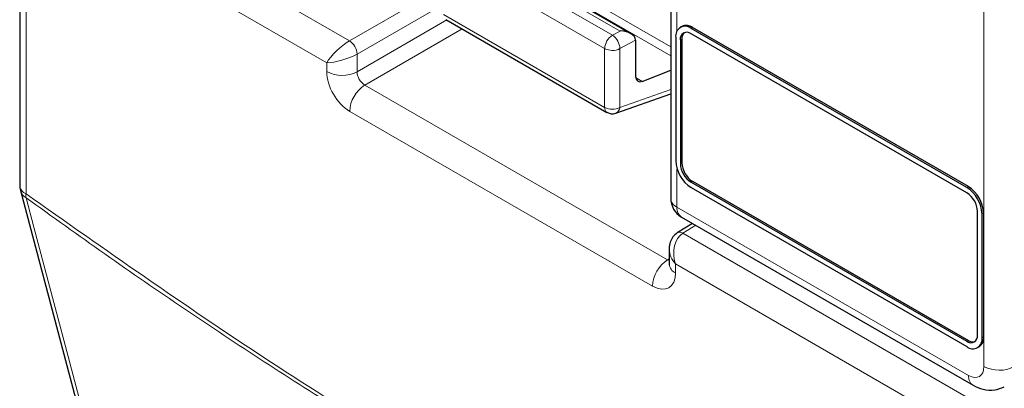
# Paper-space layout 'Blatt2' of a CAD drawing. Header units: millimetres. Extents: x 5 to 418, y 2 to 292.
# Tile 9 of 73: x 101.43 to 116.59, y 175.81 to 181.48. Entities that reach past the tile are written whole.
import ezdxf

# ---------------------------------------------------------------- set-up
doc = ezdxf.new("R2010")
doc.units = ezdxf.units.MM

psp = doc.layouts.new('Blatt2')

# ---------------------------------------------------------------- linework, layer by layer
at = {"color": 7, "linetype": 'Continuous', "lineweight": 18}
for p, q in [((116.272, 176.143), (116.272, 198.916)), ((101.882, 183.829), (106.509, 181.158)), ((101.532, 183.355), (101.532, 178.803)), ((106.16, 180.82), (101.65, 183.423)), ((107.933, 183.097), (111.452, 181.065)), ((107.898, 182.981), (111.452, 180.929)), ((111.549, 182.877), (111.549, 181.31)), ((110.676, 181.309), (108.193, 182.742)), ((108.077, 182.675), (110.556, 181.244)), ((110.436, 181.039), (107.957, 182.47)), ((106.509, 181.158), (107.908, 181.965)), ((107.908, 181.693), (106.627, 180.954)), ((107.957, 181.565), (110.436, 180.134)), ((106.627, 180.681), (108.008, 181.479)), ((111.766, 181.349), (111.789, 181.363)), ((108.244, 181.343), (106.745, 180.477)), ((110.556, 181.244), (110.676, 181.309)), ((110.911, 181.168), (110.67, 181.038)), ((111.601, 181.172), (111.624, 181.186)), ((106.627, 180.954), (106.627, 180.681)), ((110.436, 180.134), (110.436, 181.039)), ((110.67, 181.038), (110.67, 180.133)), ((106.16, 180.684), (106.16, 180.82)), ((106.745, 180.477), (111.404, 177.787)), ((110.913, 180.592), (111.014, 180.534)), ((110.67, 180.133), (111.452, 180.408)), ((111.173, 177.382), (106.513, 180.071)), ((111.601, 179.267), (111.624, 179.28)), ((111.549, 179.188), (111.549, 178.597)), ((111.766, 178.981), (111.789, 178.995)), ((116.008, 178.9), (116.032, 178.913)), ((111.549, 178.597), (116.036, 176.007)), ((116.244, 178.492), (116.268, 178.505)), ((111.838, 178.318), (111.64, 178.196)), ((111.64, 178.196), (116.267, 175.524)), ((111.404, 177.787), (111.429, 177.802)), ((116.036, 175.119), (111.526, 177.722)), ((111.526, 177.722), (111.526, 177.586)), ((116.008, 176.532), (116.032, 176.545)), ((116.244, 176.586), (116.268, 176.6))]:
    psp.add_line(p, q, dxfattribs=at)
at = {"color": 7, "linetype": 'Continuous', "lineweight": 25}
for p, q in [((101.435, 183.491), (101.435, 178.939)), ((111.452, 183.013), (111.452, 178.733)), ((110.84, 181.268), (108.191, 182.797)), ((107.992, 181.488), (110.47, 180.057)), ((111.623, 181.379), (111.599, 181.366)), ((116.032, 178.913), (111.789, 181.363)), ((111.53, 181.213), (111.53, 179.308)), ((116.008, 178.9), (111.766, 181.349)), ((116.008, 178.818), (111.766, 181.267)), ((110.911, 181.168), (110.911, 180.612)), ((111.601, 181.172), (111.601, 179.267)), ((111.624, 181.186), (111.624, 179.28)), ((111.014, 180.534), (111.452, 180.704)), ((110.609, 180.045), (111.452, 180.341)), ((111.766, 178.981), (116.008, 176.532)), ((111.789, 178.995), (116.032, 176.545)), ((101.446, 178.854), (104.617, 166.859)), ((111.766, 178.899), (116.008, 176.45)), ((116.173, 176.627), (116.173, 178.532)), ((116.244, 176.586), (116.244, 178.492)), ((116.268, 176.6), (116.268, 178.505)), ((111.788, 178.347), (111.554, 178.203)), ((111.618, 178.445), (116.105, 175.855)), ((111.429, 177.954), (111.429, 177.722)), ((116.175, 176.434), (116.198, 176.447))]:
    psp.add_line(p, q, dxfattribs=at)
at = {"color": 7, "linetype": 'Continuous', "lineweight": 18, "flags": 128}
psp.add_lwpolyline([(101.533, 178.742), (101.653, 178.288), (102.133, 176.472), (104.053, 169.207), (104.703, 166.746)], dxfattribs=at)
at = {"color": 7, "linetype": 'Continuous', "lineweight": 25}
for centre, radius, start, end in [((111.674, 181.236), 0.146, 50.7967, 189.214), ((111.692, 181.226), 0.168, 54.3824, 114.3071), ((111.701, 181.188), 0.102, 50.7967, 189.214), ((111.747, 181.196), 0.123, 134.0045, 184.8598), ((110.554, 180.202), 0.167, 240.0027, 289.3798), ((112.042, 179.331), 0.512, 182.6055, 237.3945), ((111.959, 179.283), 0.359, 182.6055, 237.3945), ((111.982, 179.297), 0.359, 182.6055, 237.3945), ((101.768, 178.939), 0.333, 180, 194.8064), ((115.732, 178.468), 0.512, 2.6055, 57.3945), ((115.815, 178.516), 0.359, 2.6055, 57.3945), ((115.756, 178.482), 0.512, 2.6055, 57.3945), ((111.785, 178.733), 0.333, 180, 240.0027), ((116.073, 176.611), 0.102, 230.7967, 9.214), ((116.1, 176.563), 0.146, 230.7967, 9.214), ((116.102, 176.646), 0.123, 235.1435, 285.9932), ((116.104, 176.582), 0.164, 305.0133, 6.2988)]:
    psp.add_arc(centre, radius, start, end, dxfattribs=at)
at = {"color": 7, "linetype": 'Continuous', "lineweight": 18}
for centre, radius, start, end in [((110.691, 181.028), 0.255, 121.9772, 177.4454), ((110.414, 181.031), 0.256, 1.4471, 56.2436), ((106.363, 180.937), 0.264, 3.5222, 56.4778), ((110.554, 181.267), 0.257, 242.6565, 296.7662), ((106.396, 181.14), 0.514, 242.6565, 296.7662), ((107.026, 180.048), 0.514, 123.2297, 177.3477), ((110.554, 180.362), 0.257, 242.6565, 296.7662), ((110.519, 180.125), 0.0838, 174.3555, 234.3323), ((110.566, 180.139), 0.103, 294.3783, 356.6373), ((101.599, 178.953), 0.165, 185.0787, 246.2415), ((101.628, 178.905), 0.189, 195.7134, 239.8477), ((101.757, 178.773), 0.226, 172.5246, 188.0684), ((111.616, 178.748), 0.165, 185.0787, 246.2415), ((111.713, 178.579), 0.165, 173.763, 234.9248), ((111.591, 178.128), 0.0835, 54.4735, 116.3419), ((111.686, 177.358), 0.514, 123.2297, 177.3477), ((111.588, 177.733), 0.16, 184.1293, 247.1908), ((116.508, 176.6), 0.514, 242.6565, 296.7662), ((116.2, 175.989), 0.165, 173.7645, 234.9088)]:
    psp.add_arc(centre, radius, start, end, dxfattribs=at)
at = {"color": 7, "linetype": 'Continuous', "lineweight": 25}
for centre, major_axis, ratio, start_param, end_param in [((110.674, 181.172), (0.238, -0.004), 0.577293, 0.017527, 1.570871), ((110.794, 181.236), (-0.083, 0.144), 0.577206, 3.92692, 3.944678), ((111.031, 180.679), (0.086, 0.143), 0.587369, 2.36515, 3.78643)]:
    psp.add_ellipse(centre, major_axis=major_axis, ratio=ratio, start_param=start_param, end_param=end_param, dxfattribs=at)
at = {"color": 7, "linetype": 'Continuous', "lineweight": 18}
for centre, major_axis, ratio, start_param, end_param in [((106.395, 180.956), (0.256, 0.236), 0.264838, 0.885369, 2.438712), ((106.395, 180.956), (0.332, 0.104), 0.264711, 3.844438, 5.397781), ((106.513, 180.48), (-0.25, 0.433), 0.577557, 0.785632, 2.356124), ((106.749, 180.616), (-0.083, 0.144), 0.618558, 0.785635, 2.356127), ((111.762, 177.858), (-0.045, 0.365), 0.71152, 0.311367, 1.86471), ((111.762, 177.858), (0.294, -0.221), 0.711499, 3.664378, 4.418325), ((111.408, 177.926), (-0.075, 0.149), 0.575107, 2.391031, 2.605162), ((111.173, 177.79), (-0.25, 0.433), 0.577206, 2.356428, 3.92692), ((116.036, 176.28), (-0.167, 0.289), 0.577206, 2.356428, 3.92692)]:
    psp.add_ellipse(centre, major_axis=major_axis, ratio=ratio, start_param=start_param, end_param=end_param, dxfattribs=at)
for points, knots in [([(101.532, 178.803), (102.751, 177.944), (105.193, 176.223), (108.864, 173.988), (112.527, 171.993), (114.943, 170.907), (116.153, 170.362)], [0, 0, 0, 0, 0.250822, 0.502682, 0.750834, 1, 1, 1, 1]), ([(116.169, 170.292), (114.96, 170.836), (112.541, 171.925), (109.696, 173.472), (107.249, 174.912), (105.197, 176.199), (103.155, 177.576), (101.936, 178.452), (101.533, 178.742)], [0, 0, 0, 0, 0.248647, 0.497289, 0.581143, 0.749036, 0.916929, 1, 1, 1, 1])]:
    psp.add_open_spline(points, degree=3, knots=knots, dxfattribs=at)
at = {"color": 7, "linetype": 'Continuous', "lineweight": 25}
for points, knots in [([(111.554, 178.203), (111.529, 178.183), (111.481, 178.145), (111.441, 178.058), (111.425, 177.989), (111.43, 177.948), (111.431, 177.94)], [0, 0, 0, 0, 0.309312, 0.603282, 0.923148, 1, 1, 1, 1]), ([(111.429, 177.722), (111.428, 177.714), (111.427, 177.706), (111.428, 177.709), (111.428, 177.71)], [0, 0, 0, 0, 0.911933, 1, 1, 1, 1]), ([(116.105, 175.855), (116.155, 175.831), (116.26, 175.781), (116.432, 175.767), (116.536, 175.811), (116.583, 175.83)], [0, 0, 0, 0, 0.333697, 0.697753, 1, 1, 1, 1])]:
    psp.add_open_spline(points, degree=3, knots=knots, dxfattribs=at)

doc.saveas('drawing.dxf')
